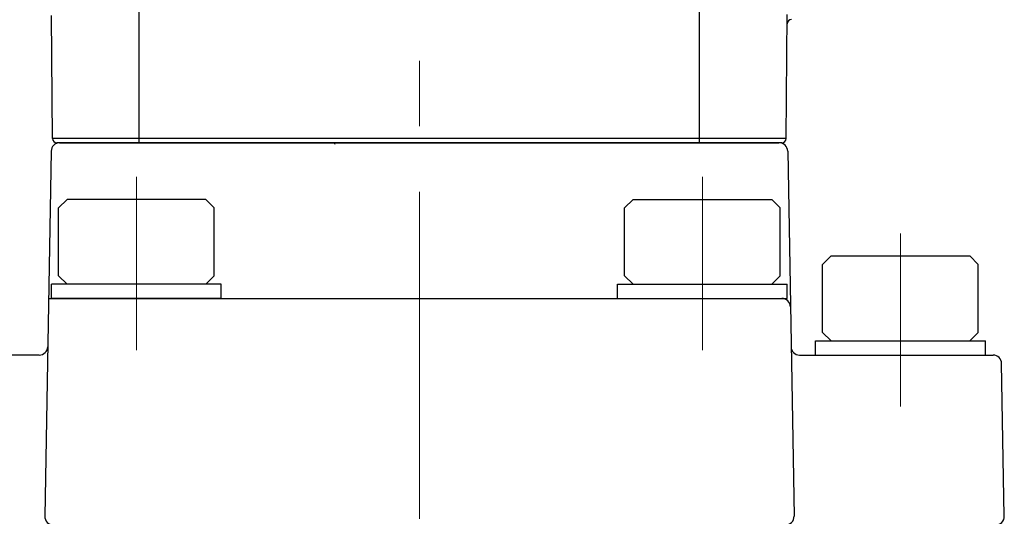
# Model space of a CAD drawing. Header units: millimetres. Extents: x 0 to 840, y 0 to 594.
# Tile 47 of 148: x 180 to 215, y 339 to 357. Entities that reach past the tile are written whole.
import ezdxf

# ---------------------------------------------------------------- set-up
doc = ezdxf.new("R2010")
doc.units = ezdxf.units.MM
doc.header["$LTSCALE"] = 0.36378
doc.linetypes.add('CENTER', pattern=[50.8, 31.75, -6.35, 6.35, -6.35])
doc.layers.add('NoLayerName_001', color=7, linetype='Continuous')
doc.styles.get("Standard").update_dxf_attribs({"font": 'txt', "bigfont": 'extfont2'})
doc.dimstyles.get("Standard").update_dxf_attribs({"dimtxt": 2.5, "dimasz": 2.5, "dimexe": 1, "dimexo": 1, "dimtad": 1, "dimdec": 3, "dimzin": 0, "dimdsep": 46, "dimtxsty": 'Standard', "dimcen": 2.5, "dimadec": 3, "dimazin": 0, "dimtfac": 0.75, "dimtdec": 3, "dimtmove": 0, "dimatfit": 3, "dimfxl": 1, "dimarcsym": 0})

# ---------------------------------------------------------------- blocks, each defined once
blk = doc.blocks.new('_OPEN30')
at = {"color": 0, "linetype": 'ByBlock', "lineweight": -2}
for p, q in [((-1, 0.267949), (0, 0)), ((0, 0), (-1, -0.267949)), ((0, 0), (-1, 0))]:
    blk.add_line(p, q, dxfattribs=at)
blk = doc.blocks.new('*D58')
at = {"layer": 'Defpoints', "color": 0}
for p in [(166.57, 344.369), (194.07, 322.04), (194.07, 283.7)]:
    blk.add_point(p, dxfattribs=at)
at = {"layer": 'NoLayerName_001', "color": 0, "linetype": 'Continuous', "lineweight": 13}
for p, q in [((166.57, 342.369), (166.57, 320.04)), ((169.57, 322.04), (191.07, 322.04))]:
    blk.add_line(p, q, dxfattribs=at)
at = {"layer": 'NoLayerName_001', "color": 0, "lineweight": 13, "xscale": 3, "yscale": 3, "zscale": 3, "rotation": 180}
blk.add_blockref('_OPEN30', (166.57, 322.04), dxfattribs=at)
at = {"layer": 'NoLayerName_001', "color": 0, "lineweight": 13, "xscale": 3, "yscale": 3, "zscale": 3}
blk.add_blockref('_OPEN30', (194.07, 322.04), dxfattribs=at)
at = {"layer": 'NoLayerName_001', "color": 0, "lineweight": 13, "insert": (180.32, 327.54), "char_height": 7, "attachment_point": 5}
blk.add_mtext('\\W0.8000;27.5', dxfattribs=at)
blk = doc.blocks.new('JZB_0014')
at = {"layer": 'NoLayerName_001', "color": 8, "linetype": 'CENTER', "lineweight": 13}
blk.add_line((3, 0), (3, 1.7), dxfattribs=at)
at = {"layer": 'NoLayerName_001', "color": 7, "linetype": 'Continuous', "lineweight": 25}
for p, q in [((0, 0.6), (0, 1.1)), ((0, 1.1), (6, 1.1)), ((6, 0.6), (6, 1.1)), ((0, 0.6), (6, 0.6))]:
    blk.add_line(p, q, dxfattribs=at)
blk = doc.blocks.new('JZB_0015')
at = {"layer": 'NoLayerName_001', "color": 8, "linetype": 'CENTER', "lineweight": 13}
blk.add_line((3, 0), (3, 1.7), dxfattribs=at)
at = {"layer": 'NoLayerName_001', "color": 7, "linetype": 'Continuous', "lineweight": 25}
for p, q in [((0, 0.6), (0, 1.1)), ((0, 1.1), (6, 1.1)), ((6, 0.6), (6, 1.1)), ((0, 0.6), (6, 0.6))]:
    blk.add_line(p, q, dxfattribs=at)
blk = doc.blocks.new('JZB_0016')
at = {"layer": 'NoLayerName_001', "color": 8, "linetype": 'CENTER', "lineweight": 13}
blk.add_line((3, 0), (3, 1.7), dxfattribs=at)
at = {"layer": 'NoLayerName_001', "color": 7, "linetype": 'Continuous', "lineweight": 25}
for p, q in [((0, 0.6), (0, 1.1)), ((6, 1.1), (0, 1.1)), ((6, 0.6), (6, 1.1)), ((6, 0.6), (0, 0.6))]:
    blk.add_line(p, q, dxfattribs=at)

msp = doc.modelspace()

# ---------------------------------------------------------------- linework, layer by layer
at = {"layer": 'NoLayerName_001', "color": 2, "linetype": 'CENTER', "lineweight": 13}
msp.add_line((194.0704, 283.7004), (194.0704, 394.3299), dxfattribs=at)
at = {"layer": 'NoLayerName_001', "color": 8, "linetype": 'CENTER', "lineweight": 13}
for p, q in [((184.1704, 354.5974), (184.1704, 360.7188)), ((203.9704, 354.5974), (203.9704, 360.7188)), ((184.0704, 345.0976), (184.0704, 351.2191)), ((204.0704, 345.0976), (204.0704, 351.2191)), ((211.0704, 343.0976), (211.0704, 349.2191))]:
    msp.add_line(p, q, dxfattribs=at)
at = {"layer": 'NoLayerName_001', "color": 8, "linetype": 'Continuous', "lineweight": 25}
for p, q in [((184.1709, 352.4188), (184.1709, 357.0688)), ((203.9699, 352.4188), (203.9699, 357.0688)), ((207.0325, 352.5674), (181.1084, 352.5674))]:
    msp.add_line(p, q, dxfattribs=at)
at = {"layer": 'NoLayerName_001', "color": 7, "linetype": 'Continuous', "lineweight": 25}
for p, q in [((181.1084, 352.5674), (181.0704, 356.9188)), ((207.0325, 352.5674), (207.0706, 356.9437)), ((181.0566, 352.124), (180.8314, 339.2243)), ((206.8825, 352.4188), (181.2584, 352.4188)), ((181.3565, 352.4188), (206.7704, 352.4188)), ((206.7843, 352.4188), (181.3704, 352.4188)), ((207.0843, 352.124), (207.3095, 339.2243)), ((181.3204, 350.119), (181.6204, 350.419)), ((186.5204, 350.419), (181.6204, 350.419)), ((186.8204, 350.119), (186.5204, 350.419)), ((201.3204, 350.119), (201.6204, 350.419)), ((201.6204, 350.419), (206.5204, 350.419)), ((206.8204, 350.119), (206.5204, 350.419)), ((181.3204, 347.719), (181.3204, 350.119)), ((186.8204, 347.719), (186.8204, 350.119)), ((201.3204, 347.719), (201.3204, 350.119)), ((206.8204, 347.719), (206.8204, 350.119)), ((208.3204, 348.119), (208.6204, 348.419)), ((208.6204, 348.419), (213.5204, 348.419)), ((213.8204, 348.119), (213.5204, 348.419)), ((208.3204, 345.719), (208.3204, 348.119)), ((213.8204, 345.719), (213.8204, 348.119)), ((181.6204, 347.419), (181.3204, 347.719)), ((186.5204, 347.419), (186.8204, 347.719)), ((201.6204, 347.419), (201.3204, 347.719)), ((206.5204, 347.419), (206.8204, 347.719)), ((180.9657, 346.919), (206.8803, 346.919)), ((208.6204, 345.419), (208.3204, 345.719)), ((213.5204, 345.419), (213.8204, 345.719)), ((180.636, 344.919), (179.5704, 344.919)), ((207.5049, 344.919), (214.3454, 344.919)), ((214.7396, 339.2243), (214.6454, 344.6243))]:
    msp.add_line(p, q, dxfattribs=at)
for centre, radius, start, end in [((207.2178, 356.6188), 0.15, 90, 179.5), ((181.2584, 352.5688), 0.15, 180.5, 270), ((206.8825, 352.5688), 0.15, 270, 359.5), ((181.3565, 352.1188), 0.3, 90, 179), ((206.7843, 352.1188), 0.3, 1, 90), ((206.8803, 346.619), 0.3, 1, 90), ((180.636, 345.219), 0.3, 270, 359), ((207.5049, 345.219), 0.3, 181, 270), ((214.3454, 344.619), 0.3, 1, 90), ((181.1313, 339.219), 0.3, 179, 270), ((207.0095, 339.219), 0.3, 270, 1), ((214.4397, 339.219), 0.3, 270, 1)]:
    msp.add_arc(centre, radius, start, end, dxfattribs=at)
at = {"layer": 'NoLayerName_001', "color": 8, "linetype": 'Continuous', "lineweight": 25}
msp.add_arc((191.6595, 352.7157), 0.6758, 206.11761, 211.31486, dxfattribs=at)

# ---------------------------------------------------------------- block references
at = {"layer": 'NoLayerName_001'}
for name, p in [('JZB_0016', (181.0704, 346.319)), ('JZB_0014', (201.0704, 346.319)), ('JZB_0015', (208.0704, 344.319))]:
    msp.add_blockref(name, p, dxfattribs=at)

# ---------------------------------------------------------------- dimensions: what is measured, and where the dimension line sits
at = {"layer": 'NoLayerName_001', "color": 3, "linetype": 'Continuous', "lineweight": 13}
dim = msp.add_linear_dim(base=(194.0704, 322.0396), p1=(166.5704, 344.369), p2=(194.0704, 283.7004), text='\\W0.8000;<>', dimstyle='Standard', override={"dimtxt": 7, "dimasz": 3, "dimexe": 2, "dimexo": 2, "dimgap": 2, "dimzin": 8, "dimblk": 'OPEN30', "dimse2": 1, "dimclrd": 0, "dimclre": 0, "dimclrt": 0, "dimtp": 0, "dimtm": 0, "dimlwd": 13, "dimlwe": 13}, dxfattribs=at)
dim.commit()
dim.dimension.update_dxf_attribs({"geometry": '*D58', "text_midpoint": (180.3204, 322.0396), "dimtype": 160})

doc.saveas('drawing.dxf')
